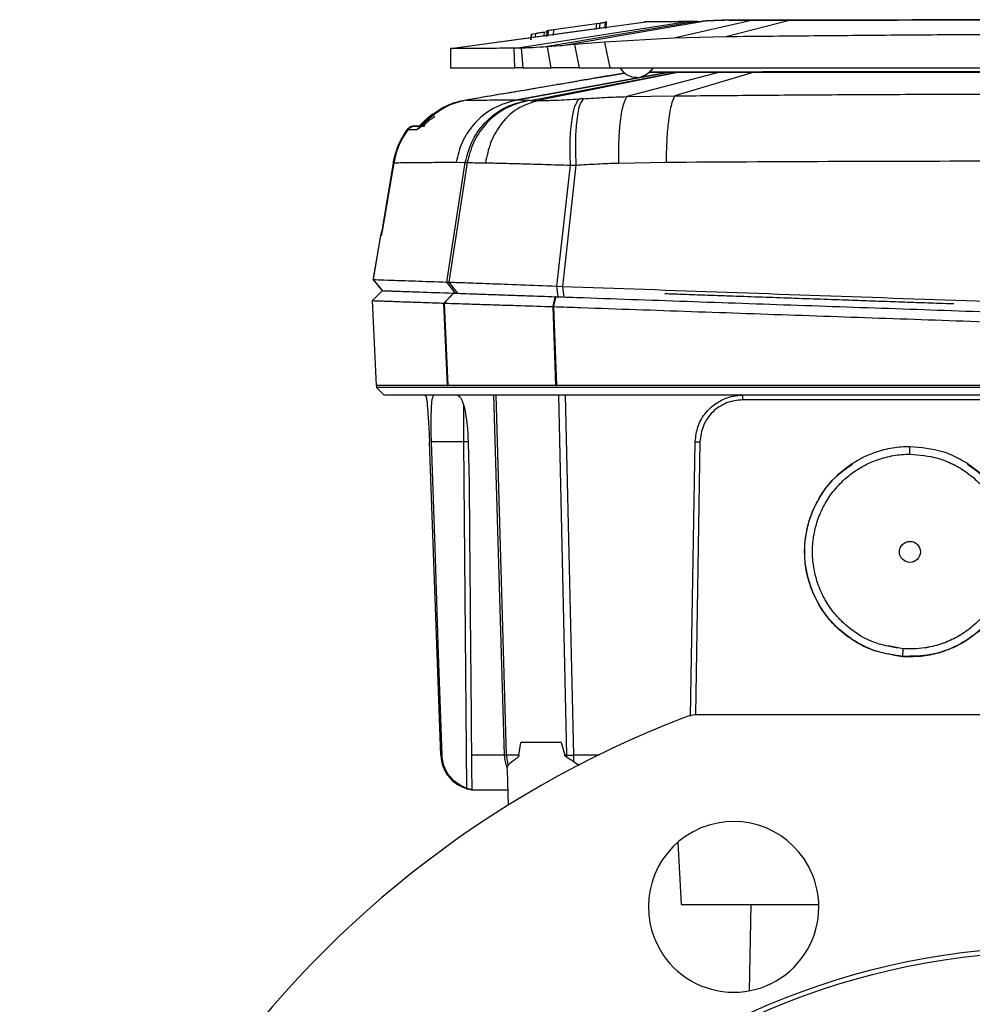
# Model space of a CAD drawing. Header units: millimetres. Extents: x 15 to 415, y 5 to 292.
# Tile 27 of 32: x 262 to 282, y 165 to 185. Entities that reach past the tile are written whole.
import ezdxf

# ---------------------------------------------------------------- set-up
doc = ezdxf.new("R2010")
doc.units = ezdxf.units.MM

msp = doc.modelspace()

# ---------------------------------------------------------------- linework, layer by layer
at = {"color": 7, "linetype": 'Continuous', "lineweight": 25}
for p, q in [((271.1227, 184.7464), (275.2004, 185.3049)), ((276.1328, 185.3115), (272.5467, 184.7509)), ((276.3268, 185.3137), (273.0868, 184.7767)), ((273.3089, 185.1471), (274.2129, 185.2741)), ((273.4388, 184.8035), (276.4315, 185.3194)), ((274.2129, 185.2741), (274.1971, 185.1501)), ((274.2129, 185.2741), (274.2799, 185.2834)), ((274.2799, 185.2834), (274.2645, 185.1595)), ((274.3921, 185.2982), (274.3842, 185.2005)), ((274.414, 185.3003), (274.4078, 185.1777)), ((274.4079, 185.1758), (274.4141, 185.2984)), ((274.4096, 185.1721), (274.4156, 185.2948)), ((274.4097, 185.1697), (274.4157, 185.2924)), ((274.414, 185.3003), (274.4141, 185.2984)), ((274.4157, 185.2924), (274.4156, 185.2948)), ((274.4157, 185.2922), (274.4171, 185.3212)), ((275.2037, 185.2981), (275.2037, 185.2981)), ((275.2037, 185.2981), (275.2038, 185.2981)), ((277.5161, 185.3425), (275.844, 184.9667)), ((276.2556, 185.3104), (276.1321, 185.3103)), ((276.1542, 185.3144), (276.1545, 185.3144)), ((276.2791, 185.315), (276.1545, 185.3144)), ((276.2579, 185.3121), (276.3268, 185.3137)), ((276.3484, 185.3166), (276.2791, 185.315)), ((276.3268, 185.3137), (276.4315, 185.3194)), ((276.3484, 185.3166), (276.4537, 185.3224)), ((278.3145, 185.3429), (276.9425, 184.9924)), ((271.1227, 184.7464), (274.3978, 185.195)), ((272.8262, 185.0514), (272.8197, 184.9788)), ((272.8224, 184.9278), (272.8343, 185.0516)), ((272.8327, 185.0513), (272.8224, 184.9278)), ((272.8263, 185.0499), (272.8327, 185.0514)), ((272.8327, 185.0514), (272.8343, 185.0517)), ((272.8343, 185.0517), (272.9119, 185.0641)), ((272.9119, 185.0641), (272.9208, 185.0654)), ((273.0901, 185.0905), (273.1016, 185.0921)), ((273.1016, 185.0921), (273.1674, 185.1014)), ((273.1614, 185.1243), (273.1504, 185.0008)), ((273.1614, 185.1243), (273.1851, 185.129)), ((273.1851, 185.129), (273.169, 185.0048)), ((273.1921, 185.1301), (273.1749, 185.0058)), ((273.1851, 185.129), (273.1921, 185.1301)), ((273.3089, 185.1471), (273.2863, 185.0221)), ((273.7465, 184.8298), (273.4388, 184.8035)), ((274.3824, 184.8825), (273.7465, 184.8298)), ((273.7465, 184.8298), (273.8442, 184.3351)), ((275.844, 184.9667), (274.3824, 184.8825)), ((274.4957, 184.3354), (274.3824, 184.8825)), ((276.9425, 184.9924), (275.844, 184.9667)), ((271.1227, 184.7536), (271.1229, 184.3329)), ((271.1227, 184.7464), (271.1227, 184.7464)), ((272.5461, 184.7509), (272.467, 184.7498)), ((272.4837, 184.3345), (272.467, 184.7498)), ((272.6199, 184.7522), (272.5467, 184.7509)), ((272.6199, 184.7522), (272.652, 184.3345)), ((273.1726, 184.7828), (273.0868, 184.7767)), ((273.4388, 184.8035), (273.1726, 184.7828)), ((273.2499, 184.3348), (273.1726, 184.7828)), ((272.652, 184.3345), (272.4837, 184.3345)), ((272.5382, 183.6589), (275.7485, 184.2446)), ((275.7488, 184.2446), (272.5387, 183.6589)), ((272.8097, 183.646), (275.9031, 184.2446)), ((275.9607, 184.2446), (272.9745, 183.6434)), ((273.8442, 184.3351), (273.2499, 184.3348)), ((273.8442, 184.3351), (274.4957, 184.3354)), ((274.4272, 184.1637), (274.8033, 184.2236)), ((276.8197, 184.2448), (274.851, 183.7279)), ((275.3216, 184.2448), (275.7485, 184.2446)), ((275.6785, 184.247), (275.3243, 184.2465)), ((275.6785, 184.247), (275.6787, 184.247)), ((275.8266, 184.2472), (275.6787, 184.247)), ((275.7488, 184.2446), (275.7485, 184.2446)), ((275.7488, 184.2446), (275.9031, 184.2446)), ((275.8266, 184.2472), (275.882, 184.2473)), ((277.5427, 184.2452), (275.8652, 183.7445)), ((275.9607, 184.2446), (275.9031, 184.2446)), ((276.2512, 184.2475), (276.2017, 184.2474)), ((276.2735, 184.2448), (276.3301, 184.2448)), ((276.3301, 184.2448), (276.331, 184.2448)), ((277.8369, 184.2454), (277.8371, 184.2454)), ((274.3682, 184.1528), (274.2427, 184.1327)), ((274.4272, 184.1637), (274.4279, 184.1638)), ((272.5382, 183.6589), (272.5387, 183.6589)), ((272.5387, 183.6589), (272.7522, 183.6507)), ((272.787, 183.6476), (272.7522, 183.6507)), ((273.9282, 183.6847), (273.8473, 183.6794)), ((274.851, 183.7279), (275.8652, 183.7445)), ((270.7314, 183.3465), (270.6835, 183.3074)), ((270.3685, 183.1069), (270.5354, 183.1074)), ((270.5759, 183.107), (270.3685, 183.1069)), ((270.3792, 183.1065), (270.5759, 183.1066)), ((270.5715, 183.1061), (270.3792, 183.1065)), ((269.9139, 182.3314), (269.6703, 180.8814)), ((269.9255, 182.331), (269.6816, 180.881)), ((271.0467, 179.8081), (271.4358, 182.3352)), ((271.4769, 182.3328), (271.09, 179.8071)), ((271.2415, 182.3439), (271.4358, 182.3352)), ((271.4358, 182.3352), (271.4769, 182.3328)), ((274.6722, 182.3246), (275.6803, 182.3434)), ((273.3689, 179.7211), (273.6589, 182.2785)), ((273.7732, 182.2798), (273.4879, 179.7168)), ((273.6589, 182.2785), (273.7732, 182.2798)), ((269.6415, 180.7893), (269.4835, 179.8451)), ((269.6418, 180.789), (269.4866, 179.8611)), ((269.663, 180.7883), (269.6418, 180.789)), ((269.6418, 180.789), (269.6436, 180.789)), ((269.4866, 179.8611), (269.6781, 179.6268)), ((269.6844, 179.6266), (269.4764, 179.4158)), ((271.0467, 179.8081), (271.09, 179.8071)), ((271.2318, 179.5725), (271.0467, 179.8081)), ((273.3689, 179.7211), (273.4879, 179.7168)), ((273.4008, 179.4968), (273.3689, 179.7211)), ((273.4879, 179.7168), (273.519, 179.4927)), ((269.5627, 177.6204), (269.4764, 179.4158)), ((270.9828, 179.3631), (271.1849, 179.5742)), ((273.2907, 179.2895), (273.3391, 179.4989)), ((271.0597, 177.6204), (270.9828, 179.3631)), ((270.9897, 179.3628), (271.0668, 177.6204)), ((273.3503, 177.6204), (273.2907, 179.2895)), ((273.3007, 179.2892), (273.3607, 177.6204)), ((269.5616, 177.5812), (269.7237, 177.4192)), ((269.5627, 177.6204), (269.5627, 177.5799)), ((271.0597, 177.6204), (271.0668, 177.6204)), ((273.3503, 177.6204), (273.3607, 177.6204)), ((270.5718, 177.4192), (270.598, 177.4192)), ((282.614, 177.3195), (277.3024, 177.3195)), ((271.408, 176.43), (270.7214, 176.43)), ((271.4719, 169.1072), (271.408, 176.43)), ((280.8345, 176.1732), (280.8345, 176.3359)), ((280.3712, 172.1019), (280.3716, 172.1018)), ((280.6942, 172.0545), (280.3743, 172.1175)), ((280.6833, 171.8957), (280.6942, 172.0545)), ((281.2422, 172.0902), (281.2078, 172.088)), ((281.2419, 172.0901), (281.2422, 172.0902)), ((291.4751, 170.6601), (276.3596, 170.6601)), ((272.5699, 169.8076), (272.6088, 170.0754)), ((273.4619, 170.0754), (272.6088, 170.0754)), ((273.4619, 170.0754), (273.5374, 169.8077)), ((272.3075, 169.8078), (272.2676, 169.8073)), ((273.5771, 169.8077), (273.7227, 169.8073)), ((273.7261, 169.6708), (273.8416, 169.5958)), ((272.322, 169.4858), (272.3403, 168.7499)), ((272.3267, 169.4859), (272.3246, 169.539)), ((275.9272, 167.9658), (275.9959, 166.6541)), ((278.7686, 167.294), (278.7724, 167.2847)), ((275.9959, 166.6541), (278.9085, 166.6541)), ((277.4696, 166.6541), (277.4377, 164.8261)), ((275.4426, 165.9163), (275.4464, 165.9071))]:
    msp.add_line(p, q, dxfattribs=at)
at = {"color": 8, "linetype": 'Continuous', "lineweight": 25}
for p, q in [((272.9208, 185.0654), (272.9144, 184.9918)), ((273.1016, 185.0921), (273.0955, 185.0166)), ((274.8034, 184.2236), (274.4276, 184.1637)), ((274.8143, 184.2253), (274.4279, 184.1638)), ((272.2676, 169.8073), (272.0422, 177.4192)), ((272.3075, 169.8078), (272.0873, 177.4192)), ((273.4071, 177.4192), (273.5771, 169.8077)), ((273.5493, 177.4192), (273.7227, 169.8073)), ((276.3972, 176.4292), (276.3006, 170.6579)), ((274.2758, 169.8073), (273.7227, 169.8073))]:
    msp.add_line(p, q, dxfattribs=at)
at = {"color": 7, "linetype": 'Continuous', "lineweight": 25, "flags": 128}
for points in [[(275.3482, 184.2524), (275.3528, 184.2569), (275.4167, 184.3391)], [(271.09, 179.8071), (271.1812, 179.6891), (271.2723, 179.5711)], [(271.1914, 179.5739), (271.0906, 179.4684), (270.9897, 179.3628)], [(273.3484, 179.4986), (273.3246, 179.3939), (273.3007, 179.2892)], [(270.916, 169.8073), (270.797, 173.1187), (270.6781, 176.43)], [(270.916, 169.8073), (270.797, 173.1187), (270.6781, 176.43)], [(270.9451, 169.8073), (270.8729, 171.9451), (270.7971, 174.1876), (270.7214, 176.43)], [(276.1995, 170.6304), (276.2412, 173.1187), (276.2966, 176.43)]]:
    msp.add_lwpolyline(points, dxfattribs=at)
at = {"color": 7, "linetype": 'Continuous', "lineweight": 25}
for radius in [15.6, 15.5]:
    msp.add_circle((283.9174, 150.1601), radius, dxfattribs=at)
for centre, radius, start, end in [((275.0513, 184.5405), 0.4024, 210.52637, 272.05427), ((275.0513, 184.5405), 0.4024, 285.97819, 329.55988), ((283.9174, 150.1601), 21.9, 110.98899, 249.01101), ((276.3596, 169.8601), 0.8, 90, 110.98899), ((277.1056, 166.6051), 1.8, 22.5, 202.5), ((277.1094, 166.5959), 1.8, 202.5, 22.5)]:
    msp.add_arc(centre, radius, start, end, dxfattribs=at)
msp.add_ellipse((280.8345, 174.1041), major_axis=(0, 0.2216), ratio=0.9999619, dxfattribs=at)
for points, knots in [([(274.2799, 185.2834), (274.2911, 185.285), (274.3136, 185.288), (274.3453, 185.2922), (274.3733, 185.2959), (274.3858, 185.2974), (274.3921, 185.2982)], [0, 0, 0, 0, 0.24922002, 0.49937567, 0.75029709, 1, 1, 1, 1]), ([(274.3921, 185.2982), (274.3984, 185.2989), (274.4116, 185.3004), (274.4132, 185.3003), (274.414, 185.3003)], [0, 0, 0, 0, 0.4858372, 1, 1, 1, 1]), ([(276.1321, 185.3103), (275.9973, 185.3097), (275.7372, 185.3086), (275.476, 185.3071), (275.3076, 185.3059), (275.216, 185.305), (275.2054, 185.3049), (275.2004, 185.3049)], [0, 0, 0, 0, 0.2327957, 0.4491893, 0.6491853, 0.8327877, 1, 1, 1, 1]), ([(276.1542, 185.3144), (275.9663, 185.3128), (275.59, 185.3095), (275.2711, 185.3064), (275.225, 185.3055), (275.202, 185.3051)], [0, 0, 0, 0, 0.3326237, 0.6661627, 1, 1, 1, 1]), ([(276.9729, 185.3423), (276.8973, 185.3398), (276.7495, 185.335), (276.5681, 185.3275), (276.4768, 185.3221), (276.4315, 185.3194)], [0, 0, 0, 0, 0.3453426, 0.6754297, 1, 1, 1, 1]), ([(276.9968, 185.3456), (276.902, 185.3424), (276.7348, 185.3368), (276.5629, 185.3291), (276.4854, 185.3244), (276.4537, 185.3224)], [0, 0, 0, 0, 0.4358764, 0.7689544, 1, 1, 1, 1]), ([(278.3052, 185.3429), (278.2124, 185.3429), (278.0261, 185.3428), (277.6988, 185.3426), (277.3314, 185.3424), (277.0923, 185.3423), (276.9729, 185.3423)], [0, 0, 0, 0, 0.1889117, 0.3793641, 0.6898842, 1, 1, 1, 1]), ([(277.5161, 185.3425), (277.4149, 185.3425), (277.2129, 185.3424), (277.0527, 185.3423), (276.9729, 185.3423)], [0, 0, 0, 0, 0.5013704, 1, 1, 1, 1]), ([(278.3304, 185.3463), (278.2378, 185.3463), (278.0513, 185.3462), (277.7239, 185.346), (277.3559, 185.3458), (277.1164, 185.3456), (276.9968, 185.3455)], [0, 0, 0, 0, 0.1885424, 0.3793638, 0.6898842, 1, 1, 1, 1]), ([(276.9968, 185.3455), (277.0768, 185.3456), (277.2374, 185.3457), (277.4397, 185.3458), (277.5411, 185.3459)], [0, 0, 0, 0, 0.49862725, 1, 1, 1, 1]), ([(278.3145, 185.3429), (278.1735, 185.3428), (277.8915, 185.3427), (277.6412, 185.3426), (277.5161, 185.3425)], [0, 0, 0, 0, 0.499942, 1, 1, 1, 1]), ([(277.5411, 185.3459), (277.6664, 185.346), (277.917, 185.3461), (278.1991, 185.3463), (278.3402, 185.3464)], [0, 0, 0, 0, 0.4999587, 1, 1, 1, 1]), ([(284.2433, 185.3461), (283.6216, 185.3458), (282.3785, 185.3451), (280.8911, 185.3443), (279.7804, 185.3437), (279.0425, 185.3433), (278.5514, 185.343), (278.3052, 185.3429)], [0, 0, 0, 0, 0.313254, 0.6263292, 0.750713, 0.8750524, 1, 1, 1, 1]), ([(292.72, 185.3508), (291.9314, 185.3503), (290.3532, 185.3494), (287.9422, 185.348), (285.5179, 185.3467), (283.0935, 185.3454), (280.682, 185.3441), (279.1034, 185.3433), (278.3145, 185.3429)], [0, 0, 0, 0, 0.1665308, 0.3332587, 0.4999717, 0.6666893, 0.8334391, 1, 1, 1, 1]), ([(284.2693, 185.3496), (283.6476, 185.3493), (282.4045, 185.3486), (280.543, 185.3476), (279.2763, 185.3469), (278.6002, 185.3465), (278.5025, 185.3464), (278.4126, 185.3464), (278.3522, 185.3464), (278.3304, 185.3463)], [0, 0, 0, 0, 0.31324947, 0.62633848, 0.93940352, 0.95435995, 0.96933278, 0.98893622, 1, 1, 1, 1]), ([(278.3402, 185.3464), (279.1293, 185.3468), (280.7084, 185.3478), (283.1201, 185.3491), (285.5447, 185.3504), (287.9689, 185.3518), (290.3795, 185.353), (291.9573, 185.3538), (292.7457, 185.3542)], [0, 0, 0, 0, 0.1665202, 0.3332477, 0.4999716, 0.6666779, 0.8334281, 1, 1, 1, 1]), ([(272.9208, 185.0654), (272.9463, 185.0693), (272.9967, 185.077), (273.0592, 185.086), (273.0901, 185.0905)], [0, 0, 0, 0, 0.5067507, 1, 1, 1, 1]), ([(273.1921, 185.1301), (273.2069, 185.1324), (273.2365, 185.1369), (273.2847, 185.1437), (273.3089, 185.1471)], [0, 0, 0, 0, 0.4989004, 1, 1, 1, 1]), ([(289.5583, 185.0568), (288.962, 185.0572), (287.7661, 185.058), (285.9621, 185.0547), (284.1921, 185.0483), (282.4629, 185.0388), (280.7245, 185.0264), (278.8823, 185.0111), (277.6072, 184.9988), (276.9425, 184.9924)], [0, 0, 0, 0, 0.1418527, 0.2844831, 0.4278248, 0.5613703, 0.6945025, 0.8407473, 1, 1, 1, 1]), ([(272.467, 184.7498), (272.2636, 184.7492), (271.8538, 184.7479), (271.4436, 184.7468), (271.173, 184.7463), (271.1395, 184.7464), (271.1227, 184.7464)], [0, 0, 0, 0, 0.2450661, 0.4936995, 0.745491, 1, 1, 1, 1]), ([(273.0868, 184.7767), (272.9846, 184.7701), (272.7804, 184.7568), (272.6733, 184.7538), (272.6199, 184.7522)], [0, 0, 0, 0, 0.500339, 1, 1, 1, 1]), ([(271.1244, 184.3355), (271.1396, 184.3353), (271.1702, 184.3351), (271.4369, 184.3348), (271.8511, 184.3346), (272.2728, 184.3346), (272.4837, 184.3345)], [0, 0, 0, 0, 0.24660185, 0.4977943, 0.74889908, 1, 1, 1, 1]), ([(272.652, 184.3345), (272.7227, 184.3346), (272.8639, 184.3346), (273.1215, 184.3347), (273.2499, 184.3348)], [0, 0, 0, 0, 0.5012722, 1, 1, 1, 1]), ([(274.4957, 184.3354), (275.5082, 184.3359), (277.5337, 184.337), (280.6088, 184.3386), (283.6961, 184.3403), (286.7889, 184.342), (288.8423, 184.3431), (289.8691, 184.3437)], [0, 0, 0, 0, 0.2000137, 0.4001087, 0.6001165, 0.8000418, 1, 1, 1, 1]), ([(275.3569, 184.2457), (275.356, 184.2456), (275.355, 184.2456), (275.3554, 184.2456), (275.3555, 184.2456), (275.3568, 184.2456), (275.3682, 184.2455), (275.4256, 184.2453), (275.558, 184.2451), (275.7991, 184.2449), (276.0871, 184.2449), (276.2735, 184.2448)], [0, 0, 0, 0, 0.0145336, 0.0159724, 0.02495, 0.0262418, 0.1175006, 0.3001642, 0.4828278, 0.6653684, 1, 1, 1, 1]), ([(276.1969, 184.2474), (276.1448, 184.2473), (275.9885, 184.2471), (275.7729, 184.2468), (275.574, 184.2464), (275.4374, 184.2461), (275.3951, 184.246), (275.3749, 184.2459)], [0, 0, 0, 0, 0.1132729, 0.34, 0.5667271, 0.7933016, 1, 1, 1, 1]), ([(276.7302, 184.248), (276.6381, 184.2479), (276.444, 184.2478), (276.199, 184.2476), (275.9919, 184.2474), (275.9192, 184.2474), (275.882, 184.2473)], [0, 0, 0, 0, 0.2193705, 0.4624796, 0.7248629, 1, 1, 1, 1]), ([(275.9607, 184.2446), (276.0215, 184.2446), (276.1432, 184.2446), (276.4768, 184.2447), (276.7311, 184.2448), (276.8197, 184.2448)], [0, 0, 0, 0, 0.3946259, 0.789252, 1, 1, 1, 1]), ([(276.2017, 184.2474), (276.2013, 184.2474), (276.2005, 184.2474), (276.1989, 184.2474), (276.1977, 184.2474), (276.1969, 184.2474)], [0, 0, 0, 0, 0.2516575, 0.5033384, 1, 1, 1, 1]), ([(276.2569, 184.2475), (276.2564, 184.2475), (276.2554, 184.2475), (276.2535, 184.2475), (276.2521, 184.2475), (276.2512, 184.2475)], [0, 0, 0, 0, 0.25417279, 0.50833116, 1, 1, 1, 1]), ([(277.734, 184.2485), (277.5175, 184.2484), (277.0845, 184.2481), (276.5859, 184.2478), (276.3394, 184.2476), (276.2723, 184.2475), (276.2569, 184.2475)], [0, 0, 0, 0, 0.3032843, 0.6065681, 0.9098542, 1, 1, 1, 1]), ([(276.331, 184.2448), (276.399, 184.2448), (276.5351, 184.2448), (277.0029, 184.245), (277.4703, 184.2452), (277.7637, 184.2454), (277.8369, 184.2454)], [0, 0, 0, 0, 0.30009656, 0.60019359, 0.90029011, 1, 1, 1, 1]), ([(277.4505, 184.2484), (277.3248, 184.2483), (277.0688, 184.2482), (276.8444, 184.248), (276.7302, 184.248)], [0, 0, 0, 0, 0.4911999, 1, 1, 1, 1]), ([(276.8197, 184.2448), (276.9044, 184.2449), (277.0583, 184.2449), (277.3031, 184.2451), (277.4625, 184.2451), (277.5427, 184.2452)], [0, 0, 0, 0, 0.3782886, 0.6870538, 1, 1, 1, 1]), ([(290.4803, 184.2555), (289.7697, 184.2552), (288.3455, 184.2544), (286.1633, 184.2533), (283.9635, 184.2521), (281.7642, 184.2509), (279.5832, 184.2496), (278.1603, 184.2488), (277.4505, 184.2484)], [0, 0, 0, 0, 0.1659893, 0.3326994, 0.5000012, 0.6672882, 0.8340047, 1, 1, 1, 1]), ([(277.5427, 184.2452), (278.254, 184.2456), (279.6815, 184.2463), (281.8516, 184.2474), (284.028, 184.2486), (286.209, 184.2498), (288.4028, 184.251), (289.8474, 184.2519), (290.5723, 184.2523)], [0, 0, 0, 0, 0.1660148, 0.3331823, 0.4970113, 0.6619477, 0.8303719, 1, 1, 1, 1]), ([(277.7579, 184.2485), (277.7558, 184.2485), (277.7517, 184.2485), (277.7438, 184.2485), (277.7379, 184.2485), (277.734, 184.2485)], [0, 0, 0, 0, 0.2576143, 0.5152486, 1, 1, 1, 1]), ([(290.1894, 184.2553), (289.9186, 184.2552), (289.1047, 184.2547), (287.729, 184.254), (286.062, 184.2532), (284.3854, 184.2523), (282.709, 184.2513), (281.0404, 184.2504), (279.385, 184.2495), (278.3, 184.2488), (277.7579, 184.2485)], [0, 0, 0, 0, 0.0665787, 0.2000947, 0.3336107, 0.4671266, 0.6006426, 0.7337117, 0.8669309, 1, 1, 1, 1]), ([(277.8371, 184.2454), (278.1082, 184.2455), (278.9229, 184.246), (280.2995, 184.2467), (281.9673, 184.2476), (283.6442, 184.2485), (285.3205, 184.2494), (286.9885, 184.2503), (288.643, 184.2513), (289.7268, 184.2519), (290.2685, 184.2522)], [0, 0, 0, 0, 0.0665802, 0.2000993, 0.3336184, 0.4671375, 0.6006566, 0.733721, 0.8669356, 1, 1, 1, 1]), ([(271.4266, 183.6566), (271.6822, 183.6996), (272.1932, 183.7855), (272.977, 183.9161), (273.5539, 184.0142), (273.9551, 184.0831), (274.216, 184.128), (274.3844, 184.1569), (274.4129, 184.1614), (274.4272, 184.1637)], [0, 0, 0, 0, 0.1664741, 0.33296289, 0.49968051, 0.62479428, 0.74986063, 0.87498944, 1, 1, 1, 1]), ([(274.4276, 184.1637), (274.4152, 184.1614), (274.3906, 184.1567), (274.2278, 184.1276), (273.9726, 184.0825), (273.6157, 184.0202), (273.1667, 183.9428), (272.6162, 183.8498), (272.0362, 183.7523), (271.6545, 183.6876), (271.4637, 183.6553)], [0, 0, 0, 0, 0.1249911, 0.2501002, 0.375147, 0.5002411, 0.625369, 0.7503271, 0.8751642, 1, 1, 1, 1]), ([(274.4276, 184.1637), (274.4276, 184.1637), (274.4278, 184.1637), (274.4279, 184.1638), (274.4279, 184.1638)], [0, 0, 0, 0, 0.4999999, 1, 1, 1, 1]), ([(275.8652, 183.7445), (276.4522, 183.7494), (277.6265, 183.7591), (279.3994, 183.7705), (281.1783, 183.7792), (282.3671, 183.782), (282.9617, 183.7835)], [0, 0, 0, 0, 0.2498246, 0.4997745, 0.7498454, 1, 1, 1, 1]), ([(270.7359, 183.3531), (270.8494, 183.4282), (271.0746, 183.5774), (271.3099, 183.6303), (271.4266, 183.6566)], [0, 0, 0, 0, 0.5038001, 1, 1, 1, 1]), ([(271.4637, 183.6553), (271.3475, 183.629), (271.1133, 183.576), (270.8886, 183.4268), (270.7754, 183.3517)], [0, 0, 0, 0, 0.4961996, 1, 1, 1, 1]), ([(272.5387, 183.6589), (272.3622, 183.611), (272.0091, 183.5152), (271.6133, 183.1723), (271.3479, 182.7715), (271.277, 182.4864), (271.2415, 182.3439)], [0, 0, 0, 0, 0.27975992, 0.55952414, 0.77976066, 1, 1, 1, 1]), ([(271.4358, 182.3352), (271.4793, 182.4979), (271.5662, 182.8233), (271.8733, 183.2274), (272.2747, 183.5313), (272.593, 183.6109), (272.7522, 183.6507)], [0, 0, 0, 0, 0.2499987, 0.4999999, 0.7500012, 1, 1, 1, 1]), ([(271.4637, 183.6553), (271.5883, 183.6557), (271.8375, 183.6564), (272.3046, 183.658), (272.5382, 183.6589)], [0, 0, 0, 0, 0.4999917, 1, 1, 1, 1]), ([(272.787, 183.6476), (272.6101, 183.6011), (272.2562, 183.5081), (271.8565, 183.1654), (271.587, 182.7631), (271.5136, 182.4762), (271.4769, 182.3328)], [0, 0, 0, 0, 0.2797561, 0.5595166, 0.7797568, 1, 1, 1, 1]), ([(272.9745, 183.6434), (272.8229, 183.5966), (272.5196, 183.503), (272.1796, 183.1602), (271.952, 182.7583), (271.8917, 182.4718), (271.8615, 182.3285)], [0, 0, 0, 0, 0.2797575, 0.5595181, 0.7797578, 1, 1, 1, 1]), ([(272.8097, 183.646), (272.8057, 183.6462), (272.7976, 183.6467), (272.7905, 183.6473), (272.787, 183.6476)], [0, 0, 0, 0, 0.5070623, 1, 1, 1, 1]), ([(272.8097, 183.646), (272.8319, 183.645), (272.8764, 183.6429), (272.9418, 183.6432), (272.9745, 183.6434)], [0, 0, 0, 0, 0.49965101, 1, 1, 1, 1]), ([(272.9745, 183.6434), (273.0922, 183.6454), (273.326, 183.6494), (273.6744, 183.6694), (273.8473, 183.6794)], [0, 0, 0, 0, 0.5035899, 1, 1, 1, 1]), ([(273.6589, 182.2785), (273.6547, 182.4714), (273.6463, 182.8573), (273.6909, 183.2907), (273.7598, 183.5758), (273.8182, 183.6448), (273.8473, 183.6794)], [0, 0, 0, 0, 0.2797313, 0.5594682, 0.7797322, 1, 1, 1, 1]), ([(273.9282, 183.6847), (273.896, 183.6361), (273.8316, 183.5387), (273.7787, 183.1693), (273.7582, 182.7368), (273.7682, 182.4321), (273.7732, 182.2798)], [0, 0, 0, 0, 0.2797308, 0.5594664, 0.7797309, 1, 1, 1, 1]), ([(273.9282, 183.6847), (274.0808, 183.6943), (274.3884, 183.7135), (274.6961, 183.7231), (274.851, 183.7279)], [0, 0, 0, 0, 0.4962723, 1, 1, 1, 1]), ([(274.851, 183.7279), (274.8208, 183.6744), (274.7604, 183.5675), (274.7028, 183.1982), (274.6721, 182.7719), (274.6722, 182.4737), (274.6722, 182.3246)], [0, 0, 0, 0, 0.27974414, 0.5594924, 0.77974386, 1, 1, 1, 1]), ([(275.8652, 183.7445), (275.8375, 183.6879), (275.7822, 183.5747), (275.7244, 183.2058), (275.6891, 182.7839), (275.6833, 182.4903), (275.6803, 182.3434)], [0, 0, 0, 0, 0.2797521, 0.5595082, 0.7797528, 1, 1, 1, 1]), ([(270.7754, 183.3517), (270.7252, 183.3108), (270.6501, 183.2497), (270.5631, 183.1653), (270.5093, 183.111), (270.4689, 183.0702), (270.4301, 183.0332), (270.4185, 183.0282), (270.4107, 183.0248)], [0, 0, 0, 0, 0.2656432, 0.3968417, 0.5252017, 0.6478015, 0.7671356, 1, 1, 1, 1]), ([(270.4761, 183.118), (270.4918, 183.134), (270.5249, 183.1677), (270.6108, 183.2514), (270.6858, 183.3123), (270.7359, 183.3531)], [0, 0, 0, 0, 0.2291795, 0.484022, 1, 1, 1, 1]), ([(270.6835, 183.3074), (270.6769, 183.302), (270.6485, 183.279), (270.6022, 183.2365), (270.5488, 183.1854), (270.5094, 183.1444), (270.4866, 183.1182), (270.4753, 183.1036), (270.4796, 183.104), (270.4811, 183.1041)], [0, 0, 0, 0, 0.05699638, 0.24603443, 0.42287079, 0.58980188, 0.74995347, 0.90763949, 1, 1, 1, 1]), ([(270.7705, 183.345), (270.7321, 183.3126), (270.6762, 183.2655), (270.6136, 183.204), (270.5787, 183.1669), (270.5585, 183.1404), (270.549, 183.1248), (270.5539, 183.1217), (270.5555, 183.1207)], [0, 0, 0, 0, 0.3499279, 0.5088458, 0.656253, 0.7963584, 0.9336649, 1, 1, 1, 1]), ([(270.7852, 183.2968), (270.7659, 183.2855), (270.729, 183.2636), (270.6759, 183.226), (270.63, 183.1883), (270.5969, 183.1556), (270.5773, 183.1319), (270.5642, 183.1104), (270.5686, 183.1078), (270.5715, 183.1061)], [0, 0, 0, 0, 0.1402904, 0.2697515, 0.3886251, 0.5039858, 0.6204079, 0.7420436, 1, 1, 1, 1]), ([(270.7852, 183.2968), (270.7817, 183.3043), (270.7748, 183.3194), (270.7702, 183.3359), (270.7698, 183.3476), (270.7735, 183.3503), (270.7754, 183.3517)], [0, 0, 0, 0, 0.2500085, 0.500002, 0.7499999, 1, 1, 1, 1]), ([(269.9139, 182.3314), (269.9425, 182.4554), (270, 182.7053), (270.1386, 182.9184), (270.2083, 183.0257)], [0, 0, 0, 0, 0.4964734, 1, 1, 1, 1]), ([(270.2195, 183.0253), (270.1499, 182.918), (270.0116, 182.7049), (269.9541, 182.455), (269.9255, 182.331)], [0, 0, 0, 0, 0.5035258, 1, 1, 1, 1]), ([(270.3685, 183.1069), (270.3533, 183.1059), (270.3229, 183.1039), (270.2793, 183.0873), (270.2393, 183.0623), (270.2186, 183.0378), (270.2083, 183.0257)], [0, 0, 0, 0, 0.2515146, 0.5001766, 0.7518226, 1, 1, 1, 1]), ([(270.2195, 183.0253), (270.2297, 183.0374), (270.2504, 183.0619), (270.2903, 183.0869), (270.3338, 183.1036), (270.364, 183.1055), (270.3792, 183.1065)], [0, 0, 0, 0, 0.2481136, 0.4998162, 0.748464, 1, 1, 1, 1]), ([(270.4107, 183.0248), (270.367, 183.0249), (270.2796, 183.025), (270.2395, 183.0252), (270.2195, 183.0253)], [0, 0, 0, 0, 0.5000333, 1, 1, 1, 1]), ([(270.4107, 183.0248), (270.4209, 183.0368), (270.4411, 183.0606), (270.4808, 183.0861), (270.5248, 183.103), (270.5559, 183.1051), (270.5715, 183.1061)], [0, 0, 0, 0, 0.2499997, 0.4999987, 0.7499979, 1, 1, 1, 1]), ([(269.9255, 182.331), (269.9643, 182.3313), (270.042, 182.3319), (270.3186, 182.3346), (270.7013, 182.3384), (271.0614, 182.342), (271.2415, 182.3439)], [0, 0, 0, 0, 0.2499987, 0.5000043, 0.7500072, 1, 1, 1, 1]), ([(271.4769, 182.3328), (271.5245, 182.3326), (271.6196, 182.3324), (271.7809, 182.3298), (271.8615, 182.3285)], [0, 0, 0, 0, 0.4998975, 1, 1, 1, 1]), ([(271.8615, 182.3285), (271.9725, 182.3262), (272.1953, 182.3217), (272.6297, 182.3099), (273.1185, 182.2953), (273.4787, 182.2841), (273.6589, 182.2785)], [0, 0, 0, 0, 0.2483811, 0.4984712, 0.7490385, 1, 1, 1, 1]), ([(275.6803, 182.3434), (276.8195, 182.35), (279.0979, 182.3632), (281.3969, 182.3671), (282.5464, 182.3691)], [0, 0, 0, 0, 0.4999852, 1, 1, 1, 1]), ([(273.7732, 182.2798), (273.9231, 182.2892), (274.2223, 182.3081), (274.5224, 182.3191), (274.6722, 182.3246)], [0, 0, 0, 0, 0.500824, 1, 1, 1, 1]), ([(269.6526, 180.7887), (269.653, 180.7897), (269.6538, 180.7917), (269.657, 180.8069), (269.6604, 180.8248), (269.6635, 180.8417), (269.6668, 180.8608), (269.6692, 180.8745), (269.6703, 180.8814)], [0, 0, 0, 0, 0.2240236, 0.466995, 0.5990277, 0.7281905, 0.8639934, 1, 1, 1, 1]), ([(269.663, 180.7883), (269.6636, 180.7896), (269.6647, 180.7919), (269.6681, 180.8076), (269.6716, 180.8249), (269.6749, 180.8421), (269.6782, 180.8611), (269.6805, 180.8743), (269.6816, 180.881)], [0, 0, 0, 0, 0.2525269, 0.4670547, 0.6032414, 0.7369492, 0.8689338, 1, 1, 1, 1]), ([(269.4862, 179.8611), (269.4991, 179.8454), (269.5176, 179.8227), (269.548, 179.7855), (269.5731, 179.7548), (269.5986, 179.7236), (269.6343, 179.6798), (269.6599, 179.6485), (269.6776, 179.6268)], [0, 0, 0, 0, 0.24943288, 0.3602584, 0.46631269, 0.58133992, 0.71064674, 1, 1, 1, 1]), ([(269.4866, 179.8611), (269.5089, 179.8603), (269.5536, 179.8588), (269.8639, 179.8482), (270.3357, 179.8322), (270.8097, 179.8161), (271.0467, 179.8081)], [0, 0, 0, 0, 0.2499072, 0.4999297, 0.7499181, 1, 1, 1, 1]), ([(269.6844, 179.6266), (269.6851, 179.6265), (269.6888, 179.6264), (269.7393, 179.6247), (269.8506, 179.6208), (269.9991, 179.6156), (270.2044, 179.6084), (270.5826, 179.5952), (270.9281, 179.5831), (271.1849, 179.5742)], [0, 0, 0, 0, 0.0480921, 0.2405097, 0.3366989, 0.4328881, 0.6253059, 0.721495, 1, 1, 1, 1]), ([(271.09, 179.8071), (271.189, 179.804), (271.387, 179.7978), (271.9241, 179.778), (272.5896, 179.7524), (273.1091, 179.7315), (273.3689, 179.7211)], [0, 0, 0, 0, 0.2498144, 0.4998383, 0.7498943, 1, 1, 1, 1]), ([(273.4879, 179.7168), (274.6454, 179.6759), (276.9613, 179.5942), (280.4778, 179.4706), (284.0064, 179.347), (287.5335, 179.2238), (291.0472, 179.1014), (293.3595, 179.0212), (294.5157, 178.981)], [0, 0, 0, 0, 0.1665821, 0.3332911, 0.4999634, 0.6666228, 0.8332936, 1, 1, 1, 1]), ([(269.4764, 179.4158), (269.4771, 179.4158), (269.4808, 179.4157), (269.5311, 179.4139), (269.6419, 179.41), (269.7901, 179.4048), (269.9932, 179.3977), (270.2823, 179.3876), (270.5778, 179.3772), (270.8477, 179.3678), (270.9828, 179.3631)], [0, 0, 0, 0, 0.047903, 0.2395636, 0.3353745, 0.4311854, 0.6228459, 0.7186568, 0.8592465, 1, 1, 1, 1]), ([(271.1914, 179.5739), (271.1908, 179.574), (271.1896, 179.574), (271.1875, 179.5741), (271.1859, 179.5741), (271.1849, 179.5742)], [0, 0, 0, 0, 0.2709756, 0.5419364, 1, 1, 1, 1]), ([(271.1914, 179.5739), (271.2532, 179.5718), (271.3637, 179.5679), (271.641, 179.5582), (271.9527, 179.5474), (272.3232, 179.5344), (272.7808, 179.5184), (273.1364, 179.506), (273.3391, 179.4989)], [0, 0, 0, 0, 0.192532, 0.3442496, 0.4959677, 0.6475211, 0.7990787, 1, 1, 1, 1]), ([(273.3484, 179.4986), (273.3476, 179.4986), (273.346, 179.4987), (273.3428, 179.4988), (273.3405, 179.4989), (273.3391, 179.4989)], [0, 0, 0, 0, 0.2657859, 0.5316345, 1, 1, 1, 1]), ([(273.3484, 179.4986), (273.5418, 179.4919), (274.5088, 179.4581), (275.871, 179.4105), (277.8259, 179.3423), (279.3967, 179.2874), (280.9714, 179.2324), (282.5482, 179.1774), (284.1269, 179.1222), (285.7049, 179.0671), (287.2817, 179.0121), (288.8558, 178.9571), (290.7184, 178.892), (292.4788, 178.8306), (293.8365, 178.7832), (294.5159, 178.7594)], [0, 0, 0, 0, 0.0277672, 0.1388622, 0.1943992, 0.3054941, 0.3610311, 0.4165681, 0.5276632, 0.5832002, 0.6387372, 0.7498322, 0.8053692, 0.902609, 1, 1, 1, 1]), ([(281.7597, 179.3449), (281.6592, 179.3484), (281.3961, 179.3576), (280.9684, 179.3726), (280.4763, 179.3897), (279.9816, 179.407), (279.2381, 179.433), (278.2484, 179.4675), (277.2927, 179.5009), (276.5973, 179.5252), (276.1702, 179.5401), (275.8337, 179.5519), (275.6949, 179.5567), (275.6566, 179.5581)], [0, 0, 0, 0, 0.0484648, 0.1268484, 0.2059821, 0.2856691, 0.3653756, 0.5647756, 0.7637418, 0.8289161, 0.9015366, 0.9727867, 1, 1, 1, 1]), ([(270.9828, 179.3631), (270.9841, 179.363), (270.9864, 179.3629), (270.9887, 179.3628), (270.9897, 179.3628)], [0, 0, 0, 0, 0.5599955, 1, 1, 1, 1]), ([(270.9897, 179.3628), (271.0507, 179.3608), (271.163, 179.3571), (271.4451, 179.3479), (271.7729, 179.3374), (272.1646, 179.3249), (272.6635, 179.3092), (273.0589, 179.2968), (273.2907, 179.2895)], [0, 0, 0, 0, 0.1795661, 0.3310515, 0.4825366, 0.6340082, 0.7854803, 1, 1, 1, 1]), ([(273.2907, 179.2895), (273.2925, 179.2895), (273.2959, 179.2894), (273.2992, 179.2893), (273.3007, 179.2892)], [0, 0, 0, 0, 0.5599948, 1, 1, 1, 1]), ([(273.3007, 179.2892), (273.494, 179.2824), (274.461, 179.2486), (275.8231, 179.201), (277.778, 179.1326), (279.3487, 179.0777), (280.9234, 179.0225), (282.5001, 178.9673), (284.0788, 178.912), (285.6568, 178.8567), (287.2336, 178.8015), (288.8078, 178.7463), (290.6842, 178.6804), (292.4716, 178.6176), (293.856, 178.569), (294.5487, 178.5446)], [0, 0, 0, 0, 0.02766165, 0.13833438, 0.19366031, 0.30433301, 0.35965896, 0.4149849, 0.52565763, 0.58098357, 0.63630952, 0.74698224, 0.8023082, 0.90107487, 1, 1, 1, 1]), ([(271.0597, 177.6204), (271.0549, 177.6204), (270.8524, 177.6204), (270.4927, 177.6204), (270.0766, 177.6204), (269.7816, 177.6204), (269.5969, 177.6204), (269.5741, 177.6204), (269.5627, 177.6204)], [0, 0, 0, 0, 0.0048436, 0.204227, 0.4039536, 0.6028323, 0.8015908, 1, 1, 1, 1]), ([(298.3422, 177.5802), (298.3415, 177.5802), (298.3392, 177.5802), (298.2932, 177.5801), (298.1907, 177.5802), (298.0705, 177.5801), (297.8741, 177.5802), (297.6341, 177.5802), (297.2775, 177.5802), (296.995, 177.5802), (296.838, 177.5802), (296.8164, 177.5802), (296.7143, 177.5802), (296.4869, 177.5802), (296.104, 177.5802), (295.7279, 177.5802), (295.298, 177.5802), (294.9108, 177.5802), (294.658, 177.5802), (294.5629, 177.5802), (294.5278, 177.5802), (294.4226, 177.5802), (294.0016, 177.5802), (293.2782, 177.5802), (292.3104, 177.5802), (291.3397, 177.5802), (290.042, 177.5802), (288.7398, 177.5802), (287.1082, 177.5802), (285.8005, 177.5802), (284.4918, 177.5802), (283.1829, 177.5801), (281.8742, 177.5802), (280.5673, 177.5802), (279.2619, 177.5802), (277.9594, 177.5802), (276.6614, 177.5802), (275.6905, 177.5802), (274.7224, 177.5802), (273.9987, 177.5802), (273.5575, 177.5802), (273.4272, 177.5802), (273.3721, 177.5802), (273.3371, 177.5802), (273.232, 177.5802), (272.9745, 177.5802), (272.5885, 177.5802), (272.1643, 177.5802), (271.787, 177.5802), (271.4741, 177.5802), (271.229, 177.5802), (271.1104, 177.5802), (271.0454, 177.5802), (270.9434, 177.5802), (270.7774, 177.5802), (270.5064, 177.5802), (270.2136, 177.5802), (269.9825, 177.5802), (269.7979, 177.5802), (269.6878, 177.5802), (269.6141, 177.5802), (269.5802, 177.5802), (269.5599, 177.5802), (269.5669, 177.5802), (269.5689, 177.5802)], [0, 0, 0, 0, 0.0149373, 0.0520132, 0.0705485, 0.1076244, 0.1261597, 0.1632356, 0.1991361, 0.2350859, 0.2353234, 0.2362732, 0.2400747, 0.2554167, 0.2647161, 0.2742852, 0.2835845, 0.2931536, 0.2977912, 0.2983704, 0.29866, 0.2998184, 0.3044521, 0.3229874, 0.3415227, 0.360058, 0.3785933, 0.4156688, 0.4342041, 0.4712795, 0.4898149, 0.5083502, 0.5454256, 0.5639609, 0.5824962, 0.6195717, 0.638107, 0.6566423, 0.6751776, 0.693713, 0.6983466, 0.7006634, 0.7012426, 0.7015322, 0.7026907, 0.7073283, 0.7166277, 0.7261967, 0.7354961, 0.7450651, 0.7543645, 0.7639336, 0.765092, 0.7697257, 0.7882611, 0.8067964, 0.8438722, 0.880948, 0.8994834, 0.9365592, 0.9550946, 0.9736299, 0.9921653, 1, 1, 1, 1]), ([(273.3503, 177.6204), (273.2198, 177.6204), (272.9548, 177.6204), (272.5745, 177.6204), (272.2132, 177.6204), (271.8843, 177.6204), (271.5977, 177.6204), (271.363, 177.6204), (271.18, 177.6204), (271.1042, 177.6204), (271.0668, 177.6204)], [0, 0, 0, 0, 0.1206503, 0.2449534, 0.3718169, 0.5000001, 0.6281835, 0.7550464, 0.8793496, 1, 1, 1, 1]), ([(294.533, 177.6204), (293.6641, 177.6204), (291.923, 177.6204), (289.28, 177.6204), (286.6187, 177.6204), (283.9466, 177.6204), (281.2746, 177.6204), (278.6134, 177.6204), (275.9705, 177.6204), (274.2295, 177.6204), (273.3607, 177.6204)], [0, 0, 0, 0, 0.1244448, 0.2493651, 0.3746042, 0.5000031, 0.6254017, 0.7506396, 0.8755579, 1, 1, 1, 1]), ([(298.1814, 177.4192), (298.1818, 177.4192), (298.1885, 177.4192), (298.1634, 177.4192), (298.1031, 177.4192), (297.9628, 177.4192), (297.742, 177.4192), (297.4434, 177.4192), (297.1228, 177.4192), (296.857, 177.4192), (296.5576, 177.4192), (296.3368, 177.4192), (296.0533, 177.4192), (295.7059, 177.4192), (295.3116, 177.4192), (294.8761, 177.4192), (294.2277, 177.4192), (293.0446, 177.4192), (291.6689, 177.4192), (289.9419, 177.4192), (288.5552, 177.4192), (286.8178, 177.4192), (285.4252, 177.4192), (283.6836, 177.4192), (282.2901, 177.4192), (280.5503, 177.4192), (278.8134, 177.4192), (277.0832, 177.4192), (275.7051, 177.4192), (274.6741, 177.4192), (273.8201, 177.4192), (273.1312, 177.4192), (272.6587, 177.4192), (272.2412, 177.4192), (271.89, 177.4192), (271.595, 177.4192), (271.3827, 177.4192), (271.2505, 177.4192), (271.1346, 177.4192), (270.9402, 177.4192), (270.5892, 177.4192), (270.2684, 177.4192), (270.029, 177.4192), (269.8897, 177.4192), (269.7921, 177.4192), (269.7334, 177.4192), (269.7279, 177.4192), (269.7253, 177.4192)], [0, 0, 0, 0, 0.0019259, 0.0294505, 0.0569752, 0.0844999, 0.1395656, 0.1670902, 0.1946149, 0.2365997, 0.2453976, 0.2541997, 0.2632524, 0.2721373, 0.2812806, 0.2901497, 0.2992641, 0.3191854, 0.3590337, 0.378955, 0.4188033, 0.4387245, 0.4785729, 0.4984941, 0.5383425, 0.5582637, 0.5981121, 0.6379604, 0.6578817, 0.6778029, 0.6977242, 0.7076875, 0.71783, 0.7267079, 0.7358431, 0.7447211, 0.7538569, 0.7607959, 0.7677518, 0.7817768, 0.8093553, 0.8645288, 0.8921073, 0.9196857, 0.9472642, 0.9748427, 1, 1, 1, 1]), ([(270.598, 177.4192), (270.6026, 177.4081), (270.6118, 177.3858), (270.6317, 177.2122), (270.6521, 176.9568), (270.6683, 176.6791), (270.6754, 176.4981), (270.6781, 176.43)], [0, 0, 0, 0, 0.2170125, 0.4340119, 0.6513269, 0.8687896, 1, 1, 1, 1]), ([(270.7214, 176.43), (270.7186, 176.5359), (270.7129, 176.7476), (270.7151, 177.03), (270.7262, 177.2532), (270.746, 177.3943), (270.7652, 177.4112), (270.7742, 177.4192)], [0, 0, 0, 0, 0.1948388, 0.3894431, 0.5911533, 0.8081682, 1, 1, 1, 1]), ([(271.2737, 177.4192), (271.3014, 177.4033), (271.3446, 177.3785), (271.3868, 177.2458), (271.402, 177.1982)], [0, 0, 0, 0, 0.6409045, 1, 1, 1, 1]), ([(276.2966, 176.43), (276.3095, 176.5425), (276.3354, 176.7674), (276.5121, 177.0645), (276.7693, 177.2882), (277.0494, 177.4035), (277.2326, 177.4149), (277.3024, 177.4192)], [0, 0, 0, 0, 0.214975, 0.429886, 0.6464929, 0.8652981, 1, 1, 1, 1]), ([(277.3024, 177.3195), (277.3024, 177.3326), (277.3024, 177.3588), (277.3024, 177.3917), (277.3024, 177.4147), (277.3024, 177.4177), (277.3024, 177.4192)], [0, 0, 0, 0, 0.2499988, 0.50001, 0.7500061, 1, 1, 1, 1]), ([(271.402, 177.1982), (271.4118, 177.1596), (271.4374, 177.0589), (271.4704, 176.8355), (271.489, 176.6051), (271.494, 176.4686), (271.4955, 176.4299)], [0, 0, 0, 0, 0.2058055, 0.536326, 0.8685736, 1, 1, 1, 1]), ([(277.3024, 177.3195), (277.185, 177.3061), (276.9501, 177.2795), (276.6529, 177.0742), (276.443, 176.7804), (276.4124, 176.5463), (276.3972, 176.4292)], [0, 0, 0, 0, 0.25016814, 0.50020137, 0.75017533, 1, 1, 1, 1]), ([(271.5086, 176.4292), (271.5072, 176.4294), (271.5044, 176.4298), (271.485, 176.4301), (271.4637, 176.4303), (271.4456, 176.4303), (271.4268, 176.4302), (271.4141, 176.4301), (271.408, 176.43)], [0, 0, 0, 0, 0.2485099, 0.5120021, 0.6426008, 0.7684989, 0.8879624, 1, 1, 1, 1]), ([(271.4955, 176.4299), (271.4974, 176.3682), (271.5054, 176.1104), (271.511, 175.853), (271.5153, 175.6573)], [0, 0, 0, 0, 0.2395333, 1, 1, 1, 1]), ([(276.2966, 176.43), (276.2981, 176.4301), (276.3011, 176.4303), (276.3244, 176.4302), (276.3576, 176.4298), (276.384, 176.4294), (276.3972, 176.4292)], [0, 0, 0, 0, 0.2500049, 0.4999998, 0.7499993, 1, 1, 1, 1]), ([(280.6831, 171.8893), (280.4509, 171.9254), (280.0943, 171.9809), (279.663, 172.2061), (279.3593, 172.4279), (279.0982, 172.7009), (278.8851, 173.0131), (278.7285, 173.3573), (278.6322, 173.7212), (278.599, 174.0949), (278.6276, 174.4685), (278.719, 174.8327), (278.8694, 175.1782), (279.0779, 175.4926), (279.3352, 175.769), (279.6363, 175.9974), (279.9704, 176.172), (280.3278, 176.2863), (280.6198, 176.3313), (280.7892, 176.3345), (280.8345, 176.3354)], [0, 0, 0, 0, 0.102273, 0.1570453, 0.2118194, 0.2669354, 0.3220626, 0.3771184, 0.4321779, 0.4866556, 0.5411267, 0.5959862, 0.6508298, 0.7058349, 0.7608428, 0.8159413, 0.871037, 0.9255785, 0.9801089, 1, 1, 1, 1]), ([(280.8345, 176.3354), (281.0685, 176.3148), (281.4288, 176.2831), (281.8758, 176.0867), (282.1954, 175.8846), (282.4755, 175.6285), (282.7075, 175.3307), (282.8852, 174.9999), (283.0057, 174.6455), (283.064, 174.2751), (283.0609, 173.8988), (282.9934, 173.5282), (282.866, 173.1727), (282.6785, 172.8443), (282.4395, 172.5518), (282.1551, 172.3049), (281.8345, 172.1083), (281.485, 171.9712), (281.098, 171.8836), (280.828, 171.8873), (280.6831, 171.8893)], [0, 0, 0, 0, 0.0979251, 0.1507134, 0.2035095, 0.2564772, 0.3094544, 0.3615762, 0.4136844, 0.4661304, 0.5185669, 0.5712006, 0.6238253, 0.6766478, 0.7294718, 0.7819135, 0.8343451, 0.8868039, 0.9392616, 1, 1, 1, 1]), ([(280.6943, 172.0544), (280.4968, 172.0845), (280.0702, 172.1495), (279.5901, 172.44), (279.2607, 172.7653), (279.0565, 173.0495), (278.9036, 173.3637), (278.8058, 173.698), (278.7664, 174.0428), (278.7838, 174.3893), (278.86, 174.7287), (278.9911, 175.0524), (279.1768, 175.3487), (279.4088, 175.6102), (279.6815, 175.8281), (279.9858, 175.9975), (280.3139, 176.1116), (280.6006, 176.1636), (280.7751, 176.1682), (280.8345, 176.1697)], [0, 0, 0, 0, 0.0942306, 0.2034545, 0.258527, 0.3136074, 0.3686267, 0.4236429, 0.4781349, 0.5326165, 0.5875509, 0.6424704, 0.6975907, 0.7527122, 0.8076254, 0.862529, 0.917179, 0.9718176, 1, 1, 1, 1]), ([(280.8345, 176.1697), (281.0339, 176.1536), (281.3499, 176.1279), (281.752, 175.9632), (282.0523, 175.7836), (282.3175, 175.5534), (282.539, 175.2833), (282.7109, 174.9817), (282.831, 174.6568), (282.8937, 174.3148), (282.8996, 173.9658), (282.8454, 173.621), (282.7356, 173.289), (282.5696, 172.9806), (282.355, 172.7045), (282.0975, 172.4698), (281.8055, 172.2805), (281.4851, 172.1456), (281.1124, 172.0516), (280.8453, 172.0534), (280.6943, 172.0544)], [0, 0, 0, 0, 0.0901967, 0.1429574, 0.1957252, 0.2486903, 0.301658, 0.3536892, 0.4057034, 0.4583105, 0.5109095, 0.5635522, 0.61619, 0.6690479, 0.7219094, 0.7742923, 0.8266675, 0.8791802, 0.9316963, 1, 1, 1, 1]), ([(280.6833, 171.8957), (280.4954, 171.9223), (280.1188, 171.9755), (279.603, 172.2349), (279.1661, 172.6065), (278.8393, 173.079), (278.6424, 173.6181), (278.5885, 174.1898), (278.6814, 174.7568), (278.9162, 175.2786), (279.2345, 175.6968), (279.5072, 175.8813), (279.6215, 175.9587)], [0, 0, 0, 0, 0.1024992, 0.2054055, 0.3083669, 0.4113981, 0.5137288, 0.6167859, 0.7199198, 0.8220106, 0.9253282, 1, 1, 1, 1]), ([(282.0512, 175.9593), (282.1845, 175.8648), (282.4797, 175.6554), (282.8056, 175.1902), (283.0235, 174.6338), (283.0826, 174.0357), (282.9821, 173.4448), (282.7297, 172.9009), (282.3423, 172.4433), (281.8475, 172.1056), (281.2797, 171.9011), (280.8819, 171.8975), (280.6833, 171.8957)], [0, 0, 0, 0, 0.08372252, 0.18553543, 0.2870328, 0.38910357, 0.4912069, 0.59237573, 0.69455616, 0.79619756, 0.89822758, 1, 1, 1, 1]), ([(271.5153, 175.6573), (271.5238, 174.6816), (271.5409, 172.7302), (271.5579, 170.7816), (271.5664, 169.8073)], [0, 0, 0, 0, 0.4999899, 1, 1, 1, 1]), ([(273.4619, 170.0754), (273.2838, 170.0754), (272.9551, 170.0754), (272.7176, 170.0754), (272.6088, 170.0754)], [0, 0, 0, 0, 0.5418003, 1, 1, 1, 1]), ([(270.9451, 169.8073), (270.9399, 169.8073), (270.9297, 169.8073), (270.9206, 169.8073), (270.916, 169.8073)], [0, 0, 0, 0, 0.4999341, 1, 1, 1, 1]), ([(270.916, 169.8073), (270.9275, 169.7217), (270.9505, 169.5505), (271.0905, 169.3278), (271.272, 169.1717), (271.4125, 169.1204), (271.472, 169.0987)], [0, 0, 0, 0, 0.2674477, 0.5349058, 0.8028914, 1, 1, 1, 1]), ([(271.4719, 169.1072), (271.3928, 169.1419), (271.2346, 169.2112), (271.0589, 169.407), (270.9636, 169.6154), (270.9502, 169.754), (270.9451, 169.8073)], [0, 0, 0, 0, 0.2759992, 0.5520084, 0.8279251, 1, 1, 1, 1]), ([(272.2676, 169.8073), (272.1363, 169.8073), (271.8738, 169.8073), (271.6689, 169.8073), (271.5664, 169.8073)], [0, 0, 0, 0, 0.4998552, 1, 1, 1, 1]), ([(271.5664, 169.8073), (271.5665, 169.7893), (271.5669, 169.7452), (271.5677, 169.6572), (271.5687, 169.5436), (271.5696, 169.4409), (271.5706, 169.3281), (271.5714, 169.2368), (271.5721, 169.1495), (271.5725, 169.1025), (271.5726, 169.0886), (271.5727, 169.0832)], [0, 0, 0, 0, 0.0105939, 0.02601885, 0.06645845, 0.14083583, 0.21664792, 0.3649695, 0.51339878, 0.81234755, 1, 1, 1, 1]), ([(272.3246, 169.539), (272.3092, 169.5824), (272.2784, 169.6692), (272.2712, 169.7613), (272.2676, 169.8073)], [0, 0, 0, 0, 0.4999852, 1, 1, 1, 1]), ([(272.5699, 169.8076), (272.513, 169.8076), (272.3992, 169.8077), (272.338, 169.8077), (272.3075, 169.8078)], [0, 0, 0, 0, 0.5002043, 1, 1, 1, 1]), ([(272.3075, 169.8078), (272.3104, 169.7673), (272.3156, 169.695), (272.3354, 169.6256), (272.3442, 169.595)], [0, 0, 0, 0, 0.5598974, 1, 1, 1, 1]), ([(272.5699, 169.8076), (272.569, 169.8034), (272.567, 169.7941), (272.5475, 169.7579), (272.4987, 169.7225), (272.4108, 169.6594), (272.3713, 169.6212), (272.3442, 169.595)], [0, 0, 0, 0, 0.0205292, 0.0455761, 0.2302567, 0.4707418, 1, 1, 1, 1]), ([(273.5771, 169.8077), (273.5705, 169.8077), (273.5572, 169.8077), (273.544, 169.8077), (273.5374, 169.8077)], [0, 0, 0, 0, 0.4999793, 1, 1, 1, 1]), ([(273.5776, 169.7667), (273.5679, 169.773), (273.5547, 169.7817), (273.5417, 169.7967), (273.5388, 169.8042), (273.5374, 169.8077)], [0, 0, 0, 0, 0.5908405, 0.8135558, 1, 1, 1, 1]), ([(273.5771, 169.8077), (273.5771, 169.8), (273.5773, 169.7863), (273.5775, 169.7727), (273.5776, 169.7667)], [0, 0, 0, 0, 0.5599845, 1, 1, 1, 1]), ([(273.7261, 169.6708), (273.7052, 169.6845), (273.67, 169.7075), (273.6207, 169.7399), (273.592, 169.7577), (273.5776, 169.7667)], [0, 0, 0, 0, 0.42346412, 0.71161099, 1, 1, 1, 1]), ([(273.7227, 169.8073), (273.723, 169.7844), (273.7235, 169.7385), (273.7252, 169.6933), (273.7261, 169.6708)], [0, 0, 0, 0, 0.4999918, 1, 1, 1, 1]), ([(272.3246, 169.539), (272.3267, 169.5499), (272.3298, 169.5664), (272.3371, 169.5845), (272.3418, 169.5915), (272.3442, 169.595)], [0, 0, 0, 0, 0.49749832, 0.74828213, 1, 1, 1, 1]), ([(271.4719, 169.1072), (271.4826, 169.1039), (271.504, 169.0973), (271.5331, 169.0903), (271.5558, 169.0856), (271.5702, 169.0833), (271.5719, 169.0832), (271.5727, 169.0832)], [0, 0, 0, 0, 0.2003585, 0.4007833, 0.601186, 0.8109451, 1, 1, 1, 1]), ([(271.472, 169.0987), (271.4834, 169.0957), (271.5061, 169.0895), (271.5368, 169.0829), (271.5595, 169.0788), (271.5712, 169.0769), (271.5723, 169.0766), (271.5728, 169.0764)], [0, 0, 0, 0, 0.2208527, 0.4419767, 0.6567902, 0.8672108, 1, 1, 1, 1]), ([(271.5968, 169.0694), (271.5923, 169.0694), (271.5843, 169.0695), (271.5763, 169.0697), (271.5728, 169.0698)], [0, 0, 0, 0, 0.5599979, 1, 1, 1, 1]), ([(272.3323, 169.0694), (272.229, 169.0694), (271.9317, 169.0694), (271.6668, 169.0694), (271.6201, 169.0694), (271.5968, 169.0694)], [0, 0, 0, 0, 0.2103361, 0.6052332, 1, 1, 1, 1])]:
    msp.add_open_spline(points, degree=3, knots=knots, dxfattribs=at)
at = {"color": 8, "linetype": 'Continuous', "lineweight": 25}
for points, knots in [([(270.7359, 183.3531), (270.7341, 183.3517), (270.7305, 183.3491), (270.7315, 183.337), (270.7342, 183.3261), (270.7379, 183.3179), (270.7384, 183.317)], [0, 0, 0, 0, 0.3199109, 0.6398134, 0.9597221, 1, 1, 1, 1]), ([(271.408, 176.43), (271.4075, 176.4954), (271.4064, 176.6265), (271.4045, 176.8743), (271.4028, 177.0916), (271.4021, 177.1772), (271.402, 177.1982)], [0, 0, 0, 0, 0.212054, 0.4255831, 0.8589374, 1, 1, 1, 1])]:
    msp.add_open_spline(points, degree=3, knots=knots, dxfattribs=at)

doc.saveas('drawing.dxf')
